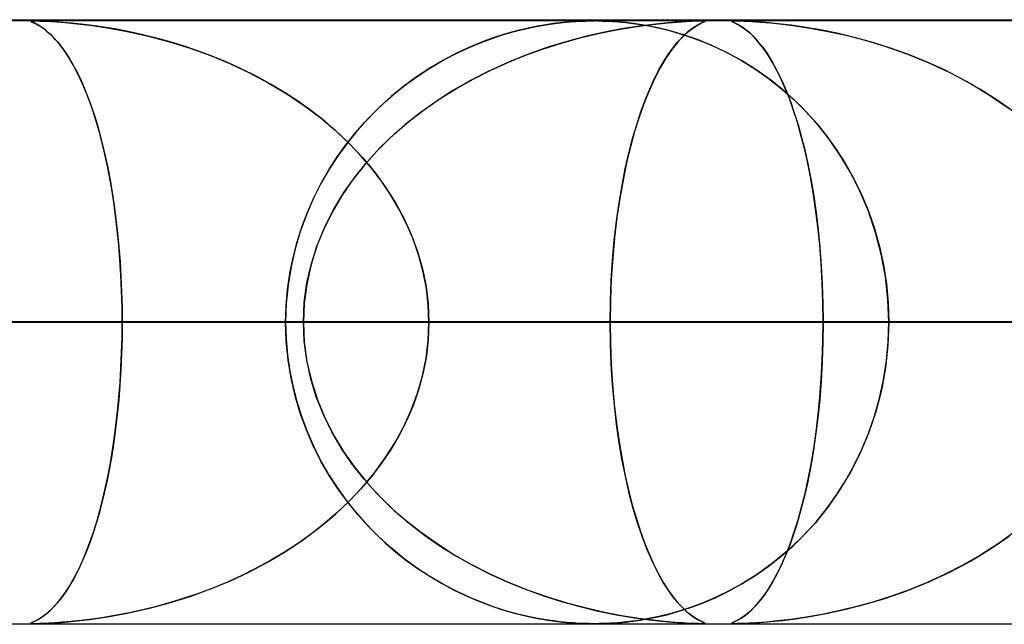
# Model space of a CAD drawing. Header units: millimetres. Extents: x -550 to 550, y -599 to 599.
# Tile 33 of 47: x 104 to 121, y 589 to 599. Entities that reach past the tile are written whole.
import ezdxf

# ---------------------------------------------------------------- set-up
doc = ezdxf.new("R2010")
doc.units = ezdxf.units.MM
doc.layers.add('HIDDEN', color=7, linetype='Continuous')
doc.layers.add('THICK', color=7, linetype='Continuous')

msp = doc.modelspace()

# ---------------------------------------------------------------- linework, layer by layer
at = {"layer": 'HIDDEN'}
for p, q in [((229.578, 598.99), (0, 598.99)), ((451, 598.99), (0, 598.99)), ((229.578, 598.99), (0, 598.99)), ((220.245, 598.98), (0, 598.98)), ((104.68, 598.978), (104.698, 598.98)), ((104.7, 598.98), (104.683, 598.978)), ((104.698, 598.98), (104.727, 598.98)), ((104.727, 598.98), (104.7, 598.98)), ((104.766, 598.98), (104.727, 598.98)), ((104.727, 598.98), (104.77, 598.979)), ((104.818, 598.978), (104.766, 598.98)), ((104.77, 598.979), (104.829, 598.978)), ((113.923, 598.979), (113.846, 598.978)), ((113.863, 598.978), (113.932, 598.98)), ((113.999, 598.98), (113.923, 598.979)), ((113.932, 598.98), (113.999, 598.98)), ((113.999, 598.98), (114.003, 598.98)), ((114.08, 598.979), (113.999, 598.98)), ((114.003, 598.98), (114.007, 598.98)), ((114.007, 598.98), (114.011, 598.98)), ((114.011, 598.98), (114.015, 598.98)), ((114.015, 598.98), (114.019, 598.98)), ((114.019, 598.98), (114.023, 598.98)), ((114.068, 598.98), (114.14, 598.978)), ((115.741, 598.979), (115.675, 598.978)), ((115.722, 598.979), (115.789, 598.98)), ((115.789, 598.98), (115.741, 598.979)), ((115.822, 598.979), (115.789, 598.98)), ((115.793, 598.98), (115.83, 598.979)), ((115.839, 598.977), (115.822, 598.979)), ((116.302, 598.979), (116.285, 598.978)), ((116.294, 598.979), (116.333, 598.98)), ((116.333, 598.98), (116.302, 598.979)), ((116.385, 598.979), (116.333, 598.98)), ((116.333, 598.98), (116.399, 598.979)), ((116.46, 598.977), (116.385, 598.979)), ((104.683, 598.978), (104.675, 598.976)), ((104.675, 598.975), (104.68, 598.978)), ((104.675, 598.976), (104.676, 598.973)), ((104.68, 598.97), (104.675, 598.975)), ((104.676, 598.973), (104.683, 598.967)), ((104.695, 598.962), (104.68, 598.97)), ((104.683, 598.967), (104.698, 598.96)), ((104.719, 598.951), (104.695, 598.962)), ((104.698, 598.96), (104.721, 598.95)), ((104.748, 598.936), (104.719, 598.951)), ((104.721, 598.95), (104.75, 598.935)), ((104.783, 598.918), (104.748, 598.936)), ((104.75, 598.935), (104.786, 598.916)), ((104.823, 598.895), (104.783, 598.918)), ((104.786, 598.916), (104.829, 598.891)), ((104.886, 598.976), (104.818, 598.978)), ((104.867, 598.865), (104.823, 598.895)), ((104.829, 598.978), (104.908, 598.975)), ((104.829, 598.891), (104.877, 598.858)), ((104.916, 598.829), (104.867, 598.865)), ((104.877, 598.858), (104.931, 598.818)), ((104.972, 598.972), (104.886, 598.976)), ((104.908, 598.975), (105.02, 598.969)), ((104.97, 598.785), (104.916, 598.829)), ((104.931, 598.818), (104.989, 598.768)), ((105.076, 598.965), (104.972, 598.972)), ((105.02, 598.969), (105.181, 598.958)), ((105.201, 598.956), (105.076, 598.965)), ((105.181, 598.958), (105.393, 598.939)), ((105.345, 598.944), (105.201, 598.956)), ((105.508, 598.927), (105.345, 598.944)), ((105.393, 598.939), (105.649, 598.909)), ((105.688, 598.904), (105.508, 598.927)), ((105.649, 598.909), (105.943, 598.866)), ((105.884, 598.876), (105.688, 598.904)), ((106.092, 598.841), (105.884, 598.876)), ((105.943, 598.866), (106.27, 598.807)), ((106.307, 598.799), (106.092, 598.841)), ((112.742, 598.821), (112.561, 598.771)), ((112.682, 598.805), (112.867, 598.851)), ((112.911, 598.861), (112.742, 598.821)), ((112.867, 598.851), (113.041, 598.888)), ((113.066, 598.893), (112.911, 598.861)), ((113.041, 598.888), (113.203, 598.916)), ((113.206, 598.917), (113.066, 598.893)), ((113.203, 598.916), (113.351, 598.938)), ((113.33, 598.935), (113.206, 598.917)), ((113.443, 598.949), (113.33, 598.935)), ((113.351, 598.938), (113.484, 598.953)), ((113.554, 598.96), (113.443, 598.949)), ((113.484, 598.953), (113.6, 598.964)), ((113.66, 598.968), (113.554, 598.96)), ((113.6, 598.964), (113.701, 598.971)), ((113.758, 598.974), (113.66, 598.968)), ((113.701, 598.971), (113.787, 598.976)), ((113.846, 598.978), (113.758, 598.974)), ((113.787, 598.976), (113.863, 598.978)), ((114.071, 598.771), (114.374, 598.832)), ((114.166, 598.977), (114.08, 598.979)), ((114.14, 598.978), (114.22, 598.975)), ((114.265, 598.973), (114.166, 598.977)), ((114.49, 598.853), (114.206, 598.8)), ((114.22, 598.975), (114.312, 598.97)), ((114.385, 598.965), (114.265, 598.973)), ((114.312, 598.97), (114.416, 598.963)), ((114.374, 598.832), (114.674, 598.883)), ((114.529, 598.952), (114.385, 598.965)), ((114.416, 598.963), (114.528, 598.952)), ((114.748, 598.894), (114.49, 598.853)), ((114.528, 598.952), (114.647, 598.938)), ((114.69, 598.932), (114.529, 598.952)), ((114.647, 598.938), (114.772, 598.919)), ((114.674, 598.883), (114.968, 598.922)), ((114.868, 598.903), (114.69, 598.932)), ((114.978, 598.923), (114.748, 598.894)), ((114.772, 598.919), (114.91, 598.896)), ((115.06, 598.865), (114.868, 598.903)), ((114.91, 598.896), (115.063, 598.864)), ((114.968, 598.922), (115.233, 598.949)), ((115.175, 598.944), (114.978, 598.923)), ((115.266, 598.815), (115.06, 598.865)), ((115.063, 598.864), (115.231, 598.824)), ((115.34, 598.958), (115.175, 598.944)), ((115.231, 598.824), (115.41, 598.774)), ((115.233, 598.949), (115.452, 598.966)), ((115.476, 598.968), (115.34, 598.958)), ((115.452, 598.966), (115.614, 598.975)), ((115.588, 598.974), (115.476, 598.968)), ((115.525, 598.769), (115.593, 598.826)), ((115.621, 598.847), (115.549, 598.791)), ((115.675, 598.978), (115.588, 598.974)), ((115.593, 598.826), (115.656, 598.872)), ((115.614, 598.975), (115.722, 598.979)), ((115.682, 598.889), (115.621, 598.847)), ((115.656, 598.872), (115.714, 598.908)), ((115.734, 598.919), (115.682, 598.889)), ((115.714, 598.908), (115.763, 598.934)), ((115.778, 598.942), (115.734, 598.919)), ((115.763, 598.934), (115.801, 598.952)), ((115.813, 598.958), (115.778, 598.942)), ((115.801, 598.952), (115.827, 598.965)), ((115.835, 598.968), (115.813, 598.958)), ((115.827, 598.965), (115.841, 598.972)), ((115.83, 598.979), (115.842, 598.975)), ((115.842, 598.975), (115.835, 598.968)), ((115.841, 598.972), (115.839, 598.977)), ((116.281, 598.975), (116.294, 598.979)), ((116.285, 598.978), (116.281, 598.974)), ((116.292, 598.966), (116.281, 598.975)), ((116.281, 598.974), (116.289, 598.968)), ((116.289, 598.968), (116.308, 598.958)), ((116.327, 598.949), (116.292, 598.966)), ((116.308, 598.958), (116.339, 598.944)), ((116.382, 598.922), (116.327, 598.949)), ((116.339, 598.944), (116.38, 598.923)), ((116.38, 598.923), (116.431, 598.894)), ((116.448, 598.883), (116.382, 598.922)), ((116.399, 598.979), (116.493, 598.976)), ((116.431, 598.894), (116.491, 598.853)), ((116.519, 598.832), (116.448, 598.883)), ((116.562, 598.972), (116.46, 598.977)), ((116.491, 598.853), (116.559, 598.8)), ((116.493, 598.976), (116.612, 598.97)), ((116.592, 598.771), (116.519, 598.832)), ((116.694, 598.965), (116.562, 598.972)), ((116.612, 598.97), (116.756, 598.96)), ((116.856, 598.952), (116.694, 598.965)), ((116.756, 598.96), (116.928, 598.946)), ((117.048, 598.934), (116.856, 598.952)), ((116.928, 598.946), (117.123, 598.926)), ((117.268, 598.908), (117.048, 598.934)), ((117.123, 598.926), (117.338, 598.898)), ((117.515, 598.872), (117.268, 598.908)), ((117.338, 598.898), (117.578, 598.862)), ((117.779, 598.826), (117.515, 598.872)), ((117.578, 598.862), (117.85, 598.812)), ((118.053, 598.769), (117.779, 598.826)), ((105.027, 598.731), (104.97, 598.785)), ((104.989, 598.768), (105.05, 598.707)), ((105.086, 598.669), (105.027, 598.731)), ((105.05, 598.707), (105.115, 598.636)), ((105.146, 598.599), (105.086, 598.669)), ((106.27, 598.807), (106.619, 598.729)), ((106.528, 598.751), (106.307, 598.799)), ((106.754, 598.695), (106.528, 598.751)), ((106.619, 598.729), (106.971, 598.635)), ((106.984, 598.631), (106.754, 598.695)), ((112.076, 598.601), (112.282, 598.68)), ((112.368, 598.71), (112.166, 598.637)), ((112.282, 598.68), (112.485, 598.748)), ((112.561, 598.771), (112.368, 598.71)), ((112.485, 598.748), (112.682, 598.805)), ((113.465, 598.614), (113.767, 598.698)), ((113.901, 598.731), (113.577, 598.646)), ((113.767, 598.698), (114.071, 598.771)), ((114.206, 598.8), (113.901, 598.731)), ((115.485, 598.75), (115.266, 598.815)), ((115.382, 598.622), (115.455, 598.702)), ((115.47, 598.717), (115.383, 598.623)), ((115.41, 598.774), (115.6, 598.712)), ((115.455, 598.702), (115.525, 598.769)), ((115.549, 598.791), (115.47, 598.717)), ((115.715, 598.671), (115.485, 598.75)), ((115.6, 598.712), (115.8, 598.638)), ((115.953, 598.575), (115.715, 598.671)), ((116.559, 598.8), (116.633, 598.731)), ((116.666, 598.698), (116.592, 598.771)), ((116.633, 598.731), (116.712, 598.646)), ((116.74, 598.614), (116.666, 598.698)), ((117.85, 598.812), (118.151, 598.747)), ((118.335, 598.702), (118.053, 598.769)), ((118.151, 598.747), (118.476, 598.664)), ((118.622, 598.622), (118.335, 598.702)), ((118.476, 598.664), (118.821, 598.561)), ((105.115, 598.636), (105.182, 598.552)), ((105.205, 598.521), (105.146, 598.599)), ((105.182, 598.552), (105.249, 598.459)), ((105.264, 598.437), (105.205, 598.521)), ((106.971, 598.635), (107.315, 598.527)), ((107.217, 598.56), (106.984, 598.631)), ((107.453, 598.479), (107.217, 598.56)), ((107.315, 598.527), (107.652, 598.405)), ((111.673, 598.417), (111.873, 598.514)), ((111.955, 598.55), (111.736, 598.449)), ((111.873, 598.514), (112.076, 598.601)), ((112.166, 598.637), (111.955, 598.55)), ((112.867, 598.411), (113.164, 598.518)), ((113.238, 598.543), (112.902, 598.424)), ((113.164, 598.518), (113.465, 598.614)), ((113.577, 598.646), (113.238, 598.543)), ((115.29, 598.506), (115.193, 598.364)), ((115.232, 598.424), (115.307, 598.53)), ((115.383, 598.623), (115.29, 598.506)), ((115.307, 598.53), (115.382, 598.622)), ((115.8, 598.638), (116.008, 598.55)), ((116.197, 598.459), (115.953, 598.575)), ((116.008, 598.55), (116.223, 598.446)), ((116.712, 598.646), (116.796, 598.543)), ((116.814, 598.518), (116.74, 598.614)), ((116.796, 598.543), (116.879, 598.424)), ((116.888, 598.411), (116.814, 598.518)), ((118.915, 598.53), (118.622, 598.622)), ((118.821, 598.561), (119.182, 598.435)), ((119.21, 598.424), (118.915, 598.53)), ((105.249, 598.459), (105.315, 598.357)), ((105.323, 598.344), (105.264, 598.437)), ((105.315, 598.357), (105.378, 598.248)), ((105.38, 598.244), (105.323, 598.344)), ((107.691, 598.39), (107.453, 598.479)), ((107.652, 598.405), (107.98, 598.269)), ((107.93, 598.291), (107.691, 598.39)), ((111.512, 598.331), (111.285, 598.198)), ((111.475, 598.311), (111.673, 598.417)), ((111.736, 598.449), (111.512, 598.331)), ((112.573, 598.292), (112.867, 598.411)), ((112.902, 598.424), (112.576, 598.293)), ((115.193, 598.364), (115.096, 598.201)), ((115.155, 598.304), (115.232, 598.424)), ((116.446, 598.324), (116.197, 598.459)), ((116.223, 598.446), (116.443, 598.326)), ((116.879, 598.424), (116.96, 598.293)), ((116.96, 598.292), (116.888, 598.411)), ((119.182, 598.435), (119.55, 598.285)), ((119.508, 598.304), (119.21, 598.424)), ((105.378, 598.248), (105.44, 598.13)), ((105.437, 598.136), (105.38, 598.244)), ((108.17, 598.182), (107.93, 598.291)), ((107.98, 598.269), (108.299, 598.119)), ((108.409, 598.063), (108.17, 598.182)), ((111.285, 598.198), (111.065, 598.053)), ((111.091, 598.071), (111.281, 598.195)), ((111.281, 598.195), (111.475, 598.311)), ((112.576, 598.293), (112.261, 598.149)), ((112.284, 598.161), (112.573, 598.292)), ((115.001, 598.017), (115.078, 598.168)), ((115.096, 598.201), (115.003, 598.021)), ((115.078, 598.168), (115.155, 598.304)), ((116.443, 598.326), (116.666, 598.188)), ((116.698, 598.167), (116.446, 598.324)), ((116.666, 598.188), (116.889, 598.032)), ((116.95, 597.986), (116.698, 598.167)), ((116.96, 598.293), (117.038, 598.149)), ((117.032, 598.161), (116.96, 598.292)), ((119.806, 598.168), (119.508, 598.304)), ((119.55, 598.285), (119.907, 598.119)), ((120.102, 598.017), (119.806, 598.168)), ((105.493, 598.021), (105.437, 598.136)), ((105.44, 598.13), (105.501, 598.005)), ((105.548, 597.897), (105.493, 598.021)), ((105.501, 598.005), (105.559, 597.873)), ((108.299, 598.119), (108.608, 597.955)), ((108.645, 597.934), (108.409, 598.063)), ((111.065, 598.053), (110.853, 597.898)), ((110.904, 597.937), (111.091, 598.071)), ((111.724, 597.862), (112.001, 598.017)), ((112.261, 598.149), (111.957, 597.994)), ((112.001, 598.017), (112.284, 598.161)), ((115.003, 598.021), (114.914, 597.825)), ((114.925, 597.851), (115.001, 598.017)), ((116.889, 598.032), (117.104, 597.863)), ((117.102, 598.017), (117.032, 598.161)), ((117.038, 598.149), (117.113, 597.994)), ((117.171, 597.862), (117.102, 598.017)), ((119.907, 598.119), (120.247, 597.937)), ((120.394, 597.851), (120.102, 598.017)), ((105.602, 597.766), (105.548, 597.897)), ((105.559, 597.873), (105.615, 597.733)), ((108.608, 597.955), (108.905, 597.778)), ((108.878, 597.795), (108.645, 597.934)), ((110.853, 597.898), (110.649, 597.732)), ((110.722, 597.794), (110.904, 597.937)), ((111.455, 597.694), (111.724, 597.862)), ((111.957, 597.994), (111.666, 597.827)), ((114.851, 597.669), (114.925, 597.851)), ((117.196, 597.784), (116.95, 597.986)), ((117.104, 597.863), (117.308, 597.682)), ((117.113, 597.994), (117.185, 597.827)), ((117.238, 597.694), (117.171, 597.862)), ((120.247, 597.937), (120.57, 597.741)), ((120.679, 597.669), (120.394, 597.851)), ((105.655, 597.626), (105.602, 597.766)), ((105.615, 597.733), (105.669, 597.586)), ((109.106, 597.646), (108.878, 597.795)), ((108.905, 597.778), (109.19, 597.587)), ((110.649, 597.732), (110.454, 597.556)), ((110.545, 597.64), (110.722, 597.794)), ((111.193, 597.512), (111.455, 597.694)), ((111.666, 597.827), (111.387, 597.648)), ((114.914, 597.825), (114.829, 597.614)), ((117.185, 597.827), (117.254, 597.648)), ((117.432, 597.562), (117.196, 597.784)), ((117.302, 597.512), (117.238, 597.694)), ((117.308, 597.682), (117.502, 597.49)), ((120.57, 597.741), (120.876, 597.531)), ((105.706, 597.478), (105.655, 597.626)), ((105.669, 597.586), (105.721, 597.433)), ((109.328, 597.487), (109.106, 597.646)), ((109.19, 597.587), (109.461, 597.384)), ((110.454, 597.556), (110.267, 597.37)), ((110.373, 597.477), (110.545, 597.64)), ((110.941, 597.318), (111.193, 597.512)), ((111.387, 597.648), (111.122, 597.459)), ((114.829, 597.614), (114.75, 597.388)), ((114.778, 597.472), (114.851, 597.669)), ((117.254, 597.648), (117.32, 597.459)), ((117.365, 597.318), (117.302, 597.512)), ((117.657, 597.321), (117.432, 597.562)), ((120.955, 597.472), (120.679, 597.669)), ((105.756, 597.321), (105.706, 597.478)), ((105.721, 597.433), (105.771, 597.272)), ((109.543, 597.318), (109.328, 597.487)), ((109.461, 597.384), (109.714, 597.172)), ((110.267, 597.37), (110.09, 597.174)), ((110.206, 597.304), (110.373, 597.477)), ((111.122, 597.459), (110.87, 597.26)), ((114.75, 597.388), (114.675, 597.149)), ((114.709, 597.26), (114.778, 597.472)), ((117.32, 597.459), (117.382, 597.26)), ((117.502, 597.49), (117.686, 597.287)), ((105.804, 597.156), (105.756, 597.321)), ((105.771, 597.272), (105.818, 597.104)), ((109.75, 597.139), (109.543, 597.318)), ((110.046, 597.121), (110.206, 597.304)), ((110.87, 597.26), (110.632, 597.048)), ((110.698, 597.11), (110.941, 597.318)), ((114.642, 597.032), (114.709, 597.26)), ((117.425, 597.11), (117.365, 597.318)), ((117.382, 597.26), (117.441, 597.048)), ((117.868, 597.059), (117.657, 597.321)), ((117.686, 597.287), (117.858, 597.073)), ((105.85, 596.981), (105.804, 597.156)), ((105.818, 597.104), (105.864, 596.928)), ((109.714, 597.172), (109.949, 596.95)), ((109.949, 596.951), (109.75, 597.139)), ((109.893, 596.929), (110.046, 597.121)), ((110.09, 597.174), (109.923, 596.969)), ((110.632, 597.048), (110.407, 596.825)), ((110.467, 596.887), (110.698, 597.11)), ((114.579, 596.789), (114.642, 597.032)), ((114.675, 597.149), (114.606, 596.896)), ((117.482, 596.887), (117.425, 597.11)), ((117.441, 597.048), (117.497, 596.825)), ((117.858, 597.073), (118.019, 596.848)), ((118.065, 596.779), (117.868, 597.059)), ((105.895, 596.798), (105.85, 596.981)), ((105.864, 596.928), (105.907, 596.743)), ((109.748, 596.727), (109.893, 596.929)), ((109.923, 596.969), (109.765, 596.753)), ((110.137, 596.752), (109.949, 596.951)), ((109.949, 596.95), (110.167, 596.719)), ((110.249, 596.651), (110.467, 596.887)), ((114.606, 596.896), (114.542, 596.628)), ((117.536, 596.651), (117.482, 596.887)), ((105.937, 596.605), (105.895, 596.798)), ((105.907, 596.743), (105.948, 596.55)), ((109.611, 596.515), (109.748, 596.727)), ((109.765, 596.753), (109.618, 596.526)), ((110.316, 596.543), (110.137, 596.752)), ((110.167, 596.719), (110.366, 596.481)), ((110.407, 596.825), (110.195, 596.588)), ((114.521, 596.531), (114.579, 596.789)), ((117.497, 596.825), (117.549, 596.588)), ((118.019, 596.848), (118.169, 596.613)), ((118.245, 596.48), (118.065, 596.779)), ((105.977, 596.404), (105.937, 596.605)), ((105.948, 596.55), (105.987, 596.349)), ((110.195, 596.588), (109.999, 596.339)), ((110.046, 596.401), (110.249, 596.651)), ((110.483, 596.324), (110.316, 596.543)), ((114.542, 596.628), (114.483, 596.343)), ((117.586, 596.401), (117.536, 596.651)), ((117.549, 596.588), (117.597, 596.339)), ((118.169, 596.613), (118.307, 596.365)), ((106.014, 596.194), (105.977, 596.404)), ((109.618, 596.526), (109.48, 596.287)), ((109.484, 596.294), (109.611, 596.515)), ((109.859, 596.138), (110.046, 596.401)), ((110.366, 596.481), (110.546, 596.234)), ((114.467, 596.257), (114.521, 596.531)), ((117.632, 596.138), (117.586, 596.401)), ((118.406, 596.163), (118.245, 596.48)), ((105.987, 596.349), (106.023, 596.14)), ((109.48, 596.287), (109.353, 596.035)), ((109.367, 596.064), (109.484, 596.294)), ((109.999, 596.339), (109.82, 596.077)), ((110.637, 596.096), (110.483, 596.324)), ((110.546, 596.234), (110.708, 595.979)), ((114.418, 595.968), (114.467, 596.257)), ((114.483, 596.343), (114.43, 596.042)), ((117.597, 596.339), (117.642, 596.077)), ((118.307, 596.365), (118.433, 596.104)), ((106.048, 595.976), (106.014, 596.194)), ((106.023, 596.14), (106.056, 595.923)), ((109.261, 595.826), (109.367, 596.064)), ((109.82, 596.077), (109.659, 595.803)), ((109.692, 595.862), (109.859, 596.138)), ((110.777, 595.858), (110.637, 596.096)), ((117.673, 595.862), (117.632, 596.138)), ((117.642, 596.077), (117.681, 595.803)), ((118.548, 595.829), (118.406, 596.163)), ((118.433, 596.104), (118.547, 595.83)), ((106.079, 595.75), (106.048, 595.976)), ((106.056, 595.923), (106.085, 595.699)), ((109.353, 596.035), (109.239, 595.771)), ((110.708, 595.979), (110.851, 595.716)), ((114.375, 595.664), (114.418, 595.968)), ((114.43, 596.042), (114.383, 595.726)), ((106.106, 595.516), (106.079, 595.75)), ((109.239, 595.771), (109.138, 595.495)), ((109.167, 595.579), (109.261, 595.826)), ((109.659, 595.803), (109.52, 595.519)), ((109.545, 595.573), (109.692, 595.862)), ((110.902, 595.61), (110.777, 595.858)), ((114.383, 595.726), (114.344, 595.396)), ((117.709, 595.573), (117.673, 595.862)), ((117.681, 595.803), (117.715, 595.519)), ((118.547, 595.83), (118.647, 595.543)), ((118.667, 595.479), (118.548, 595.829)), ((106.085, 595.699), (106.112, 595.468)), ((109.085, 595.325), (109.167, 595.579)), ((109.42, 595.273), (109.545, 595.573)), ((110.851, 595.716), (110.975, 595.444)), ((111.011, 595.354), (110.902, 595.61)), ((114.338, 595.347), (114.375, 595.664)), ((117.74, 595.273), (117.709, 595.573)), ((106.13, 595.274), (106.106, 595.516)), ((106.112, 595.468), (106.134, 595.232)), ((109.138, 595.495), (109.053, 595.209)), ((109.52, 595.519), (109.403, 595.226)), ((110.975, 595.444), (111.079, 595.164)), ((114.344, 595.396), (114.312, 595.056)), ((117.715, 595.519), (117.744, 595.226)), ((118.647, 595.543), (118.731, 595.245)), ((118.761, 595.117), (118.667, 595.479)), ((106.15, 595.025), (106.13, 595.274)), ((106.134, 595.232), (106.153, 594.991)), ((109.018, 595.064), (109.085, 595.325)), ((109.321, 594.961), (109.42, 595.273)), ((111.102, 595.091), (111.011, 595.354)), ((114.309, 595.019), (114.338, 595.347)), ((117.764, 594.961), (117.74, 595.273)), ((118.731, 595.245), (118.797, 594.939)), ((109.053, 595.209), (108.986, 594.914)), ((109.403, 595.226), (109.311, 594.925)), ((111.079, 595.164), (111.161, 594.877)), ((111.174, 594.822), (111.102, 595.091)), ((117.744, 595.226), (117.767, 594.925)), ((118.83, 594.747), (118.761, 595.117)), ((106.166, 594.771), (106.15, 595.025)), ((106.153, 594.991), (106.168, 594.745)), ((108.986, 594.914), (108.936, 594.612)), ((108.964, 594.8), (109.018, 595.064)), ((109.311, 594.925), (109.244, 594.618)), ((109.248, 594.642), (109.321, 594.961)), ((114.288, 594.682), (114.309, 595.019)), ((114.312, 595.056), (114.289, 594.706)), ((117.782, 594.642), (117.764, 594.961)), ((117.767, 594.925), (117.783, 594.618)), ((118.797, 594.939), (118.846, 594.628)), ((106.178, 594.513), (106.166, 594.771)), ((106.168, 594.745), (106.178, 594.496)), ((108.926, 594.532), (108.964, 594.8)), ((111.161, 594.877), (111.22, 594.585)), ((111.226, 594.549), (111.174, 594.822)), ((118.871, 594.37), (118.83, 594.747)), ((108.936, 594.612), (108.906, 594.304)), ((109.244, 594.618), (109.203, 594.305)), ((109.204, 594.318), (109.248, 594.642)), ((111.22, 594.585), (111.257, 594.289)), ((114.289, 594.706), (114.275, 594.35)), ((114.275, 594.339), (114.288, 594.682)), ((117.793, 594.318), (117.782, 594.642)), ((117.783, 594.618), (117.793, 594.305)), ((118.846, 594.628), (118.875, 594.311)), ((106.185, 594.253), (106.178, 594.513)), ((106.178, 594.496), (106.185, 594.243)), ((108.903, 594.262), (108.926, 594.532)), ((111.258, 594.271), (111.226, 594.549)), ((106.187, 593.99), (106.185, 594.253)), ((108.906, 594.304), (108.895, 593.99)), ((108.895, 593.99), (108.903, 594.262)), ((109.189, 593.99), (109.204, 594.318)), ((109.203, 594.305), (109.189, 593.99)), ((111.257, 594.289), (111.269, 593.99)), ((111.269, 593.99), (111.258, 594.271)), ((114.275, 594.35), (114.271, 593.99)), ((114.271, 593.99), (114.275, 594.339)), ((117.797, 593.99), (117.793, 594.318)), ((117.793, 594.305), (117.797, 593.99)), ((118.885, 593.99), (118.871, 594.37)), ((118.875, 594.311), (118.885, 593.99)), ((106.185, 594.243), (106.187, 593.99)), ((114.271, 593.99), (0, 593.99)), ((0, 593.99), (109.189, 593.99)), ((0, 593.99), (114.271, 593.99)), ((109.189, 593.99), (0, 593.99)), ((125.879, 593.99), (0, 593.99)), ((0, 593.99), (120.798, 593.99)), ((0, 593.99), (125.879, 593.99)), ((120.798, 593.99), (0, 593.99)), ((137.487, 593.99), (0, 593.99)), ((0, 593.99), (132.406, 593.99)), ((0, 593.99), (137.487, 593.99)), ((132.406, 593.99), (0, 593.99)), ((149.095, 593.99), (0, 593.99)), ((0, 593.99), (144.014, 593.99)), ((0, 593.99), (149.095, 593.99)), ((144.014, 593.99), (0, 593.99)), ((160.703, 593.99), (0, 593.99)), ((0, 593.99), (155.622, 593.99)), ((0, 593.99), (160.703, 593.99)), ((155.622, 593.99), (0, 593.99)), ((172.31, 593.99), (0, 593.99)), ((0, 593.99), (167.229, 593.99)), ((0, 593.99), (172.31, 593.99)), ((167.229, 593.99), (0, 593.99)), ((183.918, 593.99), (0, 593.99)), ((0, 593.99), (178.837, 593.99)), ((0, 593.99), (183.918, 593.99)), ((178.837, 593.99), (0, 593.99)), ((195.525, 593.99), (0, 593.99)), ((0, 593.99), (190.444, 593.99)), ((0, 593.99), (195.525, 593.99)), ((190.444, 593.99), (0, 593.99)), ((207.132, 593.99), (0, 593.99)), ((0, 593.99), (202.051, 593.99)), ((0, 593.99), (207.132, 593.99)), ((202.051, 593.99), (0, 593.99)), ((218.739, 593.99), (0, 593.99)), ((0, 593.99), (213.658, 593.99)), ((0, 593.99), (218.739, 593.99)), ((213.658, 593.99), (0, 593.99)), ((59.736, 593.99), (108.895, 593.99)), ((108.895, 593.99), (59.736, 593.99)), ((118.885, 593.99), (64.821, 593.99)), ((64.821, 593.99), (118.885, 593.99)), ((71.352, 593.99), (131.715, 593.99)), ((131.715, 593.99), (71.352, 593.99)), ((141.702, 593.99), (76.436, 593.99)), ((76.436, 593.99), (141.702, 593.99)), ((82.965, 593.99), (154.529, 593.99)), ((154.529, 593.99), (82.965, 593.99)), ((164.514, 593.99), (88.048, 593.99)), ((88.048, 593.99), (164.514, 593.99)), ((94.577, 593.99), (177.34, 593.99)), ((177.34, 593.99), (94.577, 593.99)), ((108.895, 593.99), (96.06, 593.99)), ((96.06, 593.99), (108.895, 593.99)), ((187.323, 593.99), (99.659, 593.99)), ((99.659, 593.99), (187.323, 593.99)), ((99.659, 593.99), (106.187, 593.99)), ((106.187, 593.99), (99.659, 593.99)), ((109.189, 593.99), (102.661, 593.99)), ((102.661, 593.99), (109.189, 593.99)), ((106.185, 593.737), (106.187, 593.99)), ((106.187, 593.99), (106.185, 593.727)), ((106.187, 593.99), (200.148, 593.99)), ((200.148, 593.99), (106.187, 593.99)), ((108.895, 593.99), (108.903, 593.718)), ((108.906, 593.676), (108.895, 593.99)), ((109.189, 593.99), (109.204, 593.662)), ((109.203, 593.675), (109.189, 593.99)), ((111.257, 593.691), (111.269, 593.99)), ((111.269, 593.99), (111.258, 593.709)), ((210.131, 593.99), (111.269, 593.99)), ((111.269, 593.99), (210.131, 593.99)), ((111.269, 593.99), (117.797, 593.99)), ((117.797, 593.99), (111.269, 593.99)), ((114.275, 593.641), (114.271, 593.99)), ((114.271, 593.99), (114.275, 593.641)), ((120.798, 593.99), (114.271, 593.99)), ((114.271, 593.99), (120.798, 593.99)), ((117.793, 593.675), (117.797, 593.99)), ((117.797, 593.99), (117.793, 593.662)), ((117.797, 593.99), (222.954, 593.99)), ((222.954, 593.99), (117.797, 593.99)), ((118.885, 593.99), (118.871, 593.611)), ((118.875, 593.669), (118.885, 593.99)), ((131.715, 593.99), (118.885, 593.99)), ((118.885, 593.99), (131.715, 593.99)), ((106.178, 593.484), (106.185, 593.737)), ((106.185, 593.727), (106.178, 593.466)), ((108.903, 593.718), (108.926, 593.448)), ((108.936, 593.368), (108.906, 593.676)), ((109.244, 593.362), (109.203, 593.675)), ((109.204, 593.662), (109.248, 593.338)), ((111.22, 593.395), (111.257, 593.691)), ((111.258, 593.709), (111.226, 593.431)), ((114.288, 593.296), (114.275, 593.641)), ((114.275, 593.641), (114.288, 593.298)), ((117.793, 593.662), (117.782, 593.338)), ((117.783, 593.362), (117.793, 593.675)), ((118.871, 593.611), (118.83, 593.236)), ((118.846, 593.352), (118.875, 593.669)), ((106.178, 593.466), (106.166, 593.209)), ((106.168, 593.235), (106.178, 593.484)), ((108.926, 593.448), (108.964, 593.18)), ((108.986, 593.066), (108.936, 593.368)), ((109.311, 593.055), (109.244, 593.362)), ((109.248, 593.338), (109.321, 593.019)), ((111.161, 593.103), (111.22, 593.395)), ((111.226, 593.431), (111.174, 593.158)), ((114.288, 593.298), (114.309, 592.961)), ((114.31, 592.957), (114.288, 593.296)), ((117.782, 593.338), (117.764, 593.019)), ((117.767, 593.055), (117.783, 593.362)), ((118.797, 593.04), (118.846, 593.352)), ((106.166, 593.209), (106.15, 592.955)), ((106.153, 592.989), (106.168, 593.235)), ((108.964, 593.18), (109.018, 592.916)), ((111.174, 593.158), (111.102, 592.889)), ((118.83, 593.236), (118.762, 592.867)), ((106.15, 592.955), (106.13, 592.706)), ((106.134, 592.748), (106.153, 592.989)), ((109.053, 592.771), (108.986, 593.066)), ((109.403, 592.754), (109.311, 593.055)), ((109.321, 593.019), (109.42, 592.707)), ((111.079, 592.816), (111.161, 593.103)), ((114.309, 592.961), (114.338, 592.633)), ((114.339, 592.625), (114.31, 592.957)), ((117.764, 593.019), (117.74, 592.707)), ((117.744, 592.754), (117.767, 593.055)), ((118.731, 592.734), (118.797, 593.04)), ((109.018, 592.916), (109.085, 592.655)), ((110.975, 592.536), (111.079, 592.816)), ((111.102, 592.889), (111.011, 592.626)), ((118.762, 592.867), (118.668, 592.505)), ((106.13, 592.706), (106.106, 592.464)), ((106.112, 592.512), (106.134, 592.748)), ((109.138, 592.485), (109.053, 592.771)), ((109.085, 592.655), (109.167, 592.401)), ((109.52, 592.461), (109.403, 592.754)), ((109.42, 592.707), (109.545, 592.407)), ((111.011, 592.626), (110.902, 592.37)), ((114.338, 592.633), (114.375, 592.316)), ((114.376, 592.304), (114.339, 592.625)), ((117.74, 592.707), (117.709, 592.407)), ((117.715, 592.461), (117.744, 592.754)), ((118.647, 592.436), (118.731, 592.734)), ((106.106, 592.464), (106.079, 592.23)), ((106.085, 592.281), (106.112, 592.512)), ((109.239, 592.209), (109.138, 592.485)), ((109.659, 592.177), (109.52, 592.461)), ((110.851, 592.264), (110.975, 592.536)), ((117.681, 592.177), (117.715, 592.461)), ((118.668, 592.505), (118.55, 592.157)), ((109.167, 592.401), (109.261, 592.154)), ((109.545, 592.407), (109.692, 592.118)), ((110.902, 592.37), (110.777, 592.122)), ((114.375, 592.316), (114.418, 592.012)), ((114.42, 591.996), (114.376, 592.304)), ((117.709, 592.407), (117.673, 592.118)), ((118.547, 592.149), (118.647, 592.436)), ((106.079, 592.23), (106.048, 592.004)), ((106.056, 592.057), (106.085, 592.281)), ((109.353, 591.945), (109.239, 592.209)), ((109.261, 592.154), (109.367, 591.916)), ((109.82, 591.903), (109.659, 592.177)), ((110.708, 592.001), (110.851, 592.264)), ((117.642, 591.903), (117.681, 592.177)), ((118.55, 592.157), (118.409, 591.824)), ((118.433, 591.875), (118.547, 592.149)), ((106.048, 592.004), (106.014, 591.786)), ((106.023, 591.84), (106.056, 592.057)), ((109.692, 592.118), (109.859, 591.842)), ((110.546, 591.746), (110.708, 592.001)), ((110.777, 592.122), (110.637, 591.884)), ((114.418, 592.012), (114.467, 591.723)), ((114.471, 591.701), (114.42, 591.996)), ((117.673, 592.118), (117.632, 591.842)), ((105.987, 591.631), (106.023, 591.84)), ((109.48, 591.693), (109.353, 591.945)), ((109.367, 591.916), (109.484, 591.686)), ((109.999, 591.641), (109.82, 591.903)), ((109.859, 591.842), (110.046, 591.579)), ((110.637, 591.884), (110.483, 591.656)), ((117.632, 591.842), (117.586, 591.579)), ((117.597, 591.641), (117.642, 591.903)), ((118.409, 591.824), (118.249, 591.507)), ((118.306, 591.614), (118.433, 591.875)), ((106.014, 591.786), (105.977, 591.576)), ((109.618, 591.454), (109.48, 591.693)), ((109.484, 591.686), (109.611, 591.465)), ((110.195, 591.392), (109.999, 591.641)), ((110.483, 591.656), (110.316, 591.437)), ((110.366, 591.5), (110.546, 591.746)), ((114.467, 591.723), (114.521, 591.449)), ((114.527, 591.422), (114.471, 591.701)), ((117.549, 591.392), (117.597, 591.641)), ((105.977, 591.576), (105.937, 591.375)), ((105.948, 591.43), (105.987, 591.631)), ((110.046, 591.579), (110.249, 591.329)), ((110.167, 591.261), (110.366, 591.5)), ((117.586, 591.579), (117.536, 591.329)), ((118.249, 591.507), (118.07, 591.209)), ((118.168, 591.366), (118.306, 591.614)), ((105.937, 591.375), (105.895, 591.182)), ((105.907, 591.237), (105.948, 591.43)), ((109.611, 591.465), (109.748, 591.253)), ((109.765, 591.227), (109.618, 591.454)), ((110.316, 591.437), (110.137, 591.228)), ((110.407, 591.155), (110.195, 591.392)), ((110.249, 591.329), (110.467, 591.093)), ((114.521, 591.449), (114.579, 591.191)), ((114.587, 591.158), (114.527, 591.422)), ((117.536, 591.329), (117.482, 591.093)), ((117.497, 591.155), (117.549, 591.392)), ((118.018, 591.131), (118.168, 591.366)), ((105.895, 591.182), (105.85, 590.999)), ((105.864, 591.052), (105.907, 591.237)), ((109.748, 591.253), (109.893, 591.051)), ((109.923, 591.011), (109.765, 591.227)), ((109.949, 591.03), (110.167, 591.261)), ((110.137, 591.228), (109.949, 591.029)), ((110.632, 590.932), (110.407, 591.155)), ((114.579, 591.191), (114.642, 590.948)), ((114.653, 590.908), (114.587, 591.158)), ((117.441, 590.932), (117.497, 591.155)), ((118.07, 591.209), (117.874, 590.928)), ((105.85, 590.999), (105.804, 590.824)), ((105.818, 590.876), (105.864, 591.052)), ((109.714, 590.808), (109.949, 591.03)), ((109.949, 591.029), (109.75, 590.841)), ((109.893, 591.051), (110.046, 590.859)), ((110.09, 590.806), (109.923, 591.011)), ((110.467, 591.093), (110.698, 590.87)), ((117.482, 591.093), (117.425, 590.87)), ((117.857, 590.906), (118.018, 591.131)), ((105.771, 590.708), (105.818, 590.876)), ((109.75, 590.841), (109.543, 590.662)), ((110.046, 590.859), (110.206, 590.676)), ((110.87, 590.72), (110.632, 590.932)), ((110.698, 590.87), (110.941, 590.662)), ((114.642, 590.948), (114.709, 590.72)), ((114.724, 590.672), (114.653, 590.908)), ((117.425, 590.87), (117.365, 590.662)), ((117.382, 590.72), (117.441, 590.932)), ((117.874, 590.928), (117.664, 590.667)), ((117.685, 590.692), (117.857, 590.906)), ((105.721, 590.547), (105.771, 590.708)), ((105.804, 590.824), (105.756, 590.659)), ((109.461, 590.596), (109.714, 590.808)), ((110.267, 590.61), (110.09, 590.806)), ((110.206, 590.676), (110.373, 590.503)), ((111.122, 590.521), (110.87, 590.72)), ((114.709, 590.72), (114.778, 590.508)), ((114.799, 590.449), (114.724, 590.672)), ((117.32, 590.521), (117.382, 590.72)), ((117.664, 590.667), (117.44, 590.426)), ((117.501, 590.489), (117.685, 590.692)), ((105.706, 590.502), (105.655, 590.354)), ((105.669, 590.394), (105.721, 590.547)), ((105.756, 590.659), (105.706, 590.502)), ((109.19, 590.393), (109.461, 590.596)), ((109.543, 590.662), (109.328, 590.493)), ((110.454, 590.424), (110.267, 590.61)), ((110.373, 590.503), (110.545, 590.34)), ((110.941, 590.662), (111.193, 590.468)), ((111.387, 590.332), (111.122, 590.521)), ((114.778, 590.508), (114.851, 590.311)), ((117.254, 590.332), (117.32, 590.521)), ((117.365, 590.662), (117.302, 590.468)), ((120.955, 590.508), (120.679, 590.311)), ((105.655, 590.354), (105.602, 590.214)), ((105.615, 590.247), (105.669, 590.394)), ((108.905, 590.202), (109.19, 590.393)), ((109.328, 590.493), (109.106, 590.334)), ((110.649, 590.248), (110.454, 590.424)), ((110.545, 590.34), (110.722, 590.186)), ((111.193, 590.468), (111.455, 590.286)), ((114.879, 590.239), (114.799, 590.449)), ((117.44, 590.426), (117.205, 590.204)), ((117.302, 590.468), (117.238, 590.286)), ((117.307, 590.296), (117.501, 590.489)), ((120.57, 590.239), (120.876, 590.449)), ((105.602, 590.214), (105.548, 590.083)), ((105.559, 590.107), (105.615, 590.247)), ((108.608, 590.025), (108.905, 590.202)), ((108.878, 590.185), (108.645, 590.046)), ((109.106, 590.334), (108.878, 590.185)), ((110.853, 590.082), (110.649, 590.248)), ((110.722, 590.186), (110.904, 590.043)), ((111.666, 590.153), (111.387, 590.332)), ((111.455, 590.286), (111.724, 590.118)), ((114.851, 590.311), (114.925, 590.129)), ((114.963, 590.043), (114.879, 590.239)), ((117.205, 590.204), (116.96, 590.002)), ((117.102, 590.116), (117.307, 590.296)), ((117.238, 590.286), (117.171, 590.118)), ((117.185, 590.153), (117.254, 590.332)), ((120.247, 590.043), (120.57, 590.239)), ((120.679, 590.311), (120.394, 590.129)), ((105.548, 590.083), (105.493, 589.959)), ((105.501, 589.975), (105.559, 590.107)), ((108.299, 589.861), (108.608, 590.025)), ((108.645, 590.046), (108.409, 589.917)), ((111.065, 589.927), (110.853, 590.082)), ((110.904, 590.043), (111.091, 589.909)), ((111.957, 589.986), (111.666, 590.153)), ((111.724, 590.118), (112.001, 589.963)), ((114.925, 590.129), (115.001, 589.963)), ((115.052, 589.861), (114.963, 590.043)), ((116.887, 589.947), (117.102, 590.116)), ((117.171, 590.118), (117.102, 589.963)), ((117.113, 589.986), (117.185, 590.153)), ((119.907, 589.861), (120.247, 590.043)), ((120.394, 590.129), (120.102, 589.963)), ((105.378, 589.732), (105.44, 589.85)), ((105.493, 589.959), (105.437, 589.844)), ((105.44, 589.85), (105.501, 589.975)), ((107.98, 589.711), (108.299, 589.861)), ((108.409, 589.917), (108.17, 589.798)), ((111.285, 589.782), (111.065, 589.927)), ((111.091, 589.909), (111.281, 589.785)), ((112.261, 589.831), (111.957, 589.986)), ((112.001, 589.963), (112.284, 589.819)), ((115.001, 589.963), (115.078, 589.812)), ((115.144, 589.695), (115.052, 589.861)), ((116.665, 589.791), (116.887, 589.947)), ((116.96, 590.002), (116.71, 589.821)), ((117.102, 589.963), (117.032, 589.819)), ((117.038, 589.831), (117.113, 589.986)), ((119.55, 589.695), (119.907, 589.861)), ((120.102, 589.963), (119.806, 589.812)), ((105.315, 589.623), (105.378, 589.732)), ((105.38, 589.736), (105.323, 589.636)), ((105.437, 589.844), (105.38, 589.736)), ((107.652, 589.575), (107.98, 589.711)), ((107.93, 589.689), (107.691, 589.59)), ((108.17, 589.798), (107.93, 589.689)), ((111.281, 589.785), (111.475, 589.669)), ((111.512, 589.649), (111.285, 589.782)), ((112.576, 589.687), (112.261, 589.831)), ((112.284, 589.819), (112.573, 589.688)), ((112.573, 589.688), (112.867, 589.569)), ((112.902, 589.556), (112.576, 589.687)), ((115.078, 589.812), (115.155, 589.677)), ((115.239, 589.545), (115.144, 589.695)), ((116.441, 589.653), (116.665, 589.791)), ((116.71, 589.821), (116.459, 589.663)), ((116.879, 589.556), (116.96, 589.687)), ((116.96, 589.688), (116.888, 589.569)), ((116.96, 589.687), (117.038, 589.831)), ((117.032, 589.819), (116.96, 589.688)), ((119.182, 589.545), (119.55, 589.695)), ((119.806, 589.812), (119.508, 589.677)), ((105.182, 589.428), (105.249, 589.521)), ((105.264, 589.544), (105.205, 589.459)), ((105.249, 589.521), (105.315, 589.623)), ((105.323, 589.636), (105.264, 589.544)), ((107.315, 589.453), (107.652, 589.575)), ((107.691, 589.59), (107.453, 589.501)), ((111.475, 589.669), (111.673, 589.563)), ((111.736, 589.531), (111.512, 589.649)), ((111.673, 589.563), (111.873, 589.466)), ((111.955, 589.43), (111.736, 589.531)), ((112.867, 589.569), (113.164, 589.462)), ((113.238, 589.437), (112.902, 589.556)), ((115.155, 589.677), (115.232, 589.556)), ((115.232, 589.556), (115.307, 589.45)), ((115.331, 589.419), (115.239, 589.545)), ((116.21, 589.527), (115.966, 589.411)), ((116.007, 589.429), (116.221, 589.533)), ((116.459, 589.663), (116.21, 589.527)), ((116.221, 589.533), (116.441, 589.653)), ((116.796, 589.437), (116.879, 589.556)), ((116.888, 589.569), (116.814, 589.462)), ((118.821, 589.419), (119.182, 589.545)), ((119.21, 589.556), (118.915, 589.45)), ((119.508, 589.677), (119.21, 589.556)), ((105.146, 589.381), (105.086, 589.311)), ((105.115, 589.344), (105.182, 589.428)), ((105.205, 589.459), (105.146, 589.381)), ((106.971, 589.345), (107.315, 589.453)), ((107.217, 589.42), (106.984, 589.349)), ((107.453, 589.501), (107.217, 589.42)), ((111.873, 589.466), (112.076, 589.379)), ((112.166, 589.343), (111.955, 589.43)), ((112.076, 589.379), (112.282, 589.3)), ((113.164, 589.462), (113.465, 589.366)), ((113.577, 589.334), (113.238, 589.437)), ((113.465, 589.366), (113.767, 589.282)), ((115.307, 589.45), (115.382, 589.358)), ((115.419, 589.316), (115.331, 589.419)), ((115.382, 589.358), (115.455, 589.278)), ((115.966, 589.411), (115.728, 589.314)), ((115.799, 589.341), (116.007, 589.429)), ((116.74, 589.366), (116.666, 589.282)), ((116.712, 589.334), (116.796, 589.437)), ((116.814, 589.462), (116.74, 589.366)), ((118.622, 589.358), (118.335, 589.278)), ((118.476, 589.316), (118.821, 589.419)), ((118.915, 589.45), (118.622, 589.358)), ((104.97, 589.195), (104.916, 589.151)), ((104.931, 589.162), (104.989, 589.212)), ((105.027, 589.249), (104.97, 589.195)), ((104.989, 589.212), (105.05, 589.273)), ((105.086, 589.311), (105.027, 589.249)), ((105.05, 589.273), (105.115, 589.344)), ((106.27, 589.173), (106.619, 589.251)), ((106.528, 589.229), (106.307, 589.181)), ((106.754, 589.285), (106.528, 589.229)), ((106.619, 589.251), (106.971, 589.345)), ((106.984, 589.349), (106.754, 589.285)), ((112.368, 589.27), (112.166, 589.343)), ((112.282, 589.3), (112.485, 589.232)), ((112.561, 589.209), (112.368, 589.27)), ((112.485, 589.232), (112.682, 589.175)), ((112.742, 589.159), (112.561, 589.209)), ((113.901, 589.249), (113.577, 589.334)), ((113.767, 589.282), (114.071, 589.209)), ((114.206, 589.18), (113.901, 589.249)), ((114.071, 589.209), (114.374, 589.148)), ((115.229, 589.155), (115.408, 589.206)), ((115.499, 589.234), (115.28, 589.169)), ((115.408, 589.206), (115.599, 589.267)), ((115.501, 589.233), (115.419, 589.316)), ((115.455, 589.278), (115.525, 589.211)), ((115.728, 589.314), (115.499, 589.234)), ((115.575, 589.168), (115.501, 589.233)), ((115.525, 589.211), (115.593, 589.154)), ((115.599, 589.267), (115.799, 589.341)), ((116.592, 589.209), (116.519, 589.148)), ((116.559, 589.18), (116.633, 589.249)), ((116.666, 589.282), (116.592, 589.209)), ((116.633, 589.249), (116.712, 589.334)), ((118.053, 589.211), (117.779, 589.154)), ((117.85, 589.168), (118.151, 589.233)), ((118.335, 589.278), (118.053, 589.211)), ((118.151, 589.233), (118.476, 589.316)), ((104.748, 589.044), (104.719, 589.029)), ((104.721, 589.03), (104.75, 589.045)), ((104.783, 589.062), (104.748, 589.044)), ((104.75, 589.045), (104.786, 589.064)), ((104.823, 589.085), (104.783, 589.062)), ((104.786, 589.064), (104.829, 589.089)), ((104.867, 589.115), (104.823, 589.085)), ((104.829, 589.089), (104.877, 589.122)), ((104.916, 589.151), (104.867, 589.115)), ((104.877, 589.122), (104.931, 589.162)), ((105.181, 589.022), (105.393, 589.041)), ((105.345, 589.036), (105.201, 589.024)), ((105.508, 589.053), (105.345, 589.036)), ((105.393, 589.041), (105.649, 589.071)), ((105.688, 589.076), (105.508, 589.053)), ((105.649, 589.071), (105.943, 589.114)), ((105.884, 589.104), (105.688, 589.076)), ((106.092, 589.139), (105.884, 589.104)), ((105.943, 589.114), (106.27, 589.173)), ((106.307, 589.181), (106.092, 589.139)), ((112.682, 589.175), (112.867, 589.129)), ((112.911, 589.119), (112.742, 589.159)), ((112.867, 589.129), (113.041, 589.092)), ((113.066, 589.087), (112.911, 589.119)), ((113.041, 589.092), (113.203, 589.064)), ((113.206, 589.063), (113.066, 589.087)), ((113.203, 589.064), (113.351, 589.042)), ((113.33, 589.045), (113.206, 589.063)), ((113.443, 589.031), (113.33, 589.045)), ((113.351, 589.042), (113.484, 589.027)), ((114.49, 589.127), (114.206, 589.18)), ((114.374, 589.148), (114.674, 589.097)), ((114.748, 589.086), (114.49, 589.127)), ((114.527, 589.028), (114.646, 589.042)), ((114.703, 589.05), (114.541, 589.03)), ((114.646, 589.042), (114.771, 589.06)), ((114.674, 589.097), (114.968, 589.058)), ((114.881, 589.079), (114.703, 589.05)), ((114.978, 589.057), (114.748, 589.086)), ((114.771, 589.06), (114.909, 589.084)), ((115.074, 589.118), (114.881, 589.079)), ((114.909, 589.084), (115.062, 589.115)), ((114.968, 589.058), (115.233, 589.031)), ((115.175, 589.036), (114.978, 589.057)), ((115.062, 589.115), (115.229, 589.155)), ((115.28, 589.169), (115.074, 589.118)), ((115.34, 589.022), (115.175, 589.036)), ((115.641, 589.118), (115.575, 589.168)), ((115.593, 589.154), (115.656, 589.108)), ((115.698, 589.082), (115.641, 589.118)), ((115.656, 589.108), (115.714, 589.072)), ((115.746, 589.054), (115.698, 589.082)), ((115.714, 589.072), (115.763, 589.046)), ((115.787, 589.034), (115.746, 589.054)), ((115.763, 589.046), (115.801, 589.028)), ((115.818, 589.02), (115.787, 589.034)), ((116.308, 589.022), (116.339, 589.036)), ((116.382, 589.058), (116.327, 589.031)), ((116.339, 589.036), (116.38, 589.057)), ((116.38, 589.057), (116.431, 589.086)), ((116.448, 589.097), (116.382, 589.058)), ((116.431, 589.086), (116.491, 589.127)), ((116.519, 589.148), (116.448, 589.097)), ((116.491, 589.127), (116.559, 589.18)), ((116.756, 589.02), (116.928, 589.034)), ((117.048, 589.046), (116.856, 589.028)), ((116.928, 589.034), (117.123, 589.054)), ((117.268, 589.072), (117.048, 589.046)), ((117.123, 589.054), (117.338, 589.082)), ((117.515, 589.108), (117.268, 589.072)), ((117.338, 589.082), (117.578, 589.118)), ((117.779, 589.154), (117.515, 589.108)), ((117.578, 589.118), (117.85, 589.168)), ((0, 589), (220.245, 589)), ((229.578, 588.99), (0, 588.99)), ((451, 588.99), (0, 588.99)), ((229.578, 588.99), (0, 588.99)), ((58.302, 589), (114, 589)), ((69.909, 589), (136.8, 589)), ((81.515, 589), (159.6, 589)), ((93.121, 589), (182.4, 589)), ((104.68, 589.01), (104.675, 589.005)), ((104.675, 589.004), (104.676, 589.007)), ((104.675, 589.005), (104.68, 589.002)), ((104.683, 589.002), (104.675, 589.004)), ((104.676, 589.007), (104.683, 589.013)), ((104.695, 589.018), (104.68, 589.01)), ((104.68, 589.002), (104.698, 589)), ((104.683, 589.013), (104.698, 589.02)), ((104.7, 589), (104.683, 589.002)), ((104.719, 589.029), (104.695, 589.018)), ((104.698, 589.02), (104.721, 589.03)), ((104.698, 589), (104.727, 589)), ((104.727, 589), (104.7, 589)), ((104.766, 589), (104.727, 589)), ((104.727, 589), (104.77, 589)), ((104.727, 589), (205.2, 589)), ((104.818, 589.002), (104.766, 589)), ((104.77, 589), (104.829, 589.002)), ((104.886, 589.004), (104.818, 589.002)), ((104.829, 589.002), (104.908, 589.005)), ((104.972, 589.008), (104.886, 589.004)), ((104.908, 589.005), (105.02, 589.011)), ((105.076, 589.015), (104.972, 589.008)), ((105.02, 589.011), (105.181, 589.022)), ((105.201, 589.024), (105.076, 589.015)), ((113.554, 589.02), (113.443, 589.031)), ((113.484, 589.027), (113.6, 589.016)), ((113.66, 589.012), (113.554, 589.02)), ((113.6, 589.016), (113.701, 589.009)), ((113.758, 589.006), (113.66, 589.012)), ((113.701, 589.009), (113.787, 589.004)), ((113.846, 589.002), (113.758, 589.006)), ((113.787, 589.004), (113.863, 589.002)), ((113.923, 589.001), (113.846, 589.002)), ((113.863, 589.002), (113.932, 589)), ((113.999, 589), (113.923, 589.001)), ((113.932, 589), (113.999, 589)), ((113.999, 589), (114.067, 589)), ((114.087, 589.001), (114.007, 589)), ((114.067, 589), (114.139, 589.002)), ((114.174, 589.003), (114.087, 589.001)), ((114.139, 589.002), (114.219, 589.005)), ((114.274, 589.008), (114.174, 589.003)), ((114.219, 589.005), (114.311, 589.01)), ((114.396, 589.016), (114.274, 589.008)), ((114.311, 589.01), (114.415, 589.017)), ((114.541, 589.03), (114.396, 589.016)), ((114.415, 589.017), (114.527, 589.028)), ((115.233, 589.031), (115.452, 589.014)), ((115.476, 589.012), (115.34, 589.022)), ((115.452, 589.014), (115.614, 589.005)), ((115.588, 589.006), (115.476, 589.012)), ((115.675, 589.003), (115.588, 589.006)), ((115.614, 589.005), (115.722, 589.001)), ((115.741, 589.001), (115.675, 589.003)), ((115.722, 589.001), (115.789, 589)), ((115.789, 589), (115.741, 589.001)), ((115.789, 589), (115.827, 589.001)), ((115.822, 589.001), (115.789, 589)), ((115.801, 589.028), (115.827, 589.015)), ((115.837, 589.01), (115.818, 589.02)), ((115.839, 589.003), (115.822, 589.001)), ((115.827, 589.015), (115.841, 589.008)), ((115.827, 589.001), (115.841, 589.004)), ((115.841, 589.004), (115.837, 589.01)), ((115.841, 589.008), (115.839, 589.003)), ((116.292, 589.014), (116.281, 589.005)), ((116.281, 589.006), (116.289, 589.012)), ((116.285, 589.003), (116.281, 589.006)), ((116.281, 589.005), (116.294, 589.001)), ((116.302, 589.001), (116.285, 589.003)), ((116.289, 589.012), (116.308, 589.022)), ((116.327, 589.031), (116.292, 589.014)), ((116.294, 589.001), (116.333, 589)), ((116.333, 589), (116.302, 589.001)), ((116.385, 589.001), (116.333, 589)), ((116.333, 589), (116.399, 589.001)), ((116.333, 589), (228, 589)), ((116.46, 589.003), (116.385, 589.001)), ((116.399, 589.001), (116.493, 589.004)), ((116.562, 589.008), (116.46, 589.003)), ((116.493, 589.004), (116.612, 589.01)), ((116.694, 589.015), (116.562, 589.008)), ((116.612, 589.01), (116.756, 589.02)), ((116.856, 589.028), (116.694, 589.015))]:
    msp.add_line(p, q, dxfattribs=at)
at = {"layer": 'THICK'}
for p, q in [((0, 599), (506, 599)), ((506, 594), (0, 594))]:
    msp.add_line(p, q, dxfattribs=at)

doc.saveas('drawing.dxf')
